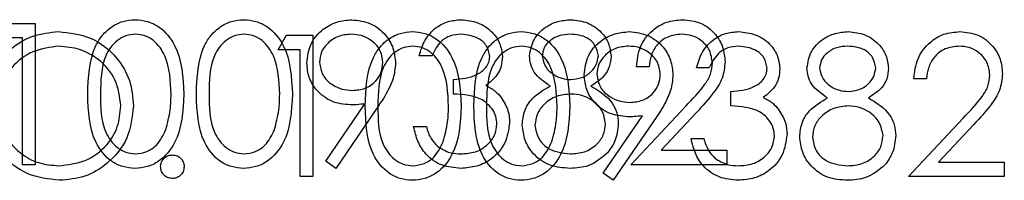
# Model space of a CAD drawing. Header units: inches. Extents: x 1802 to 2468, y -208 to -72.
# Tile 40 of 256: x 1820.264 to 1821.101, y -154.43 to -154.293. Entities that reach past the tile are written whole.
import ezdxf

# ---------------------------------------------------------------- set-up
doc = ezdxf.new("R2010")
doc.units = ezdxf.units.IN
doc.header["$LTSCALE"] = 0.5
doc.header["$MEASUREMENT"] = 0
doc.layers.add('DSS-M-S', color=53, linetype='Continuous')
doc.layers.add('DST-M-S', color=53, linetype='Continuous')

msp = doc.modelspace()

# ---------------------------------------------------------------- linework, layer by layer
at = {"layer": 'DSS-M-S', "linetype": 'Continuous', "lineweight": 25}
for p, q in [((1820.25546, -154.29646), (1820.27765, -154.29646)), ((1820.27765, -154.29646), (1820.27765, -154.41646)), ((1820.26688, -154.30877), (1820.24842, -154.30877)), ((1820.26688, -154.41646), (1820.26688, -154.30877)), ((1820.61457, -154.32415), (1820.6038, -154.32415)), ((1820.79919, -154.33338), (1820.78842, -154.33338)), ((1820.63303, -154.35646), (1820.63303, -154.34415)), ((1820.52443, -154.41355), (1820.55779, -154.36478)), ((1820.56998, -154.3655), (1820.53303, -154.41954)), ((1820.7838, -154.41646), (1820.83034, -154.3668)), ((1820.83952, -154.37211), (1820.8095, -154.40415)), ((1820.59919, -154.38415), (1820.60996, -154.38415)), ((1820.8095, -154.40415), (1820.86534, -154.40415)), ((1820.86534, -154.40415), (1820.86534, -154.41646)), ((1820.53303, -154.41954), (1820.52443, -154.41355)), ((1820.27765, -154.41646), (1820.26688, -154.41646)), ((1820.86534, -154.41646), (1820.7838, -154.41646))]:
    msp.add_line(p, q, dxfattribs=at)
for points, knots in [([(1820.32226, -154.35651), (1820.32273, -154.34218), (1820.32331, -154.32425), (1820.33449, -154.30622), (1820.34228, -154.29906), (1820.35186, -154.29424), (1820.35888, -154.29367), (1820.36238, -154.29338)], [0, 0, 0, 0, 0.498702, 0.624177, 0.749467, 0.874745, 1, 1, 1, 1]), ([(1820.36238, -154.29338), (1820.36592, -154.29367), (1820.37298, -154.29423), (1820.38586, -154.30049), (1820.40208, -154.32051), (1820.40311, -154.34211), (1820.4038, -154.35651)], [0, 0, 0, 0, 0.1256001, 0.2511969, 0.5005813, 1, 1, 1, 1]), ([(1820.41457, -154.35651), (1820.41504, -154.34218), (1820.41562, -154.32425), (1820.4268, -154.30622), (1820.43459, -154.29906), (1820.44417, -154.29424), (1820.45119, -154.29367), (1820.45469, -154.29338)], [0, 0, 0, 0, 0.498702, 0.624177, 0.749467, 0.874745, 1, 1, 1, 1]), ([(1820.45469, -154.29338), (1820.45822, -154.29367), (1820.46529, -154.29423), (1820.47816, -154.30049), (1820.49438, -154.32051), (1820.49542, -154.34211), (1820.49611, -154.35651)], [0, 0, 0, 0, 0.1256, 0.251197, 0.500581, 1, 1, 1, 1]), ([(1820.50842, -154.33014), (1820.50907, -154.3246), (1820.51038, -154.31351), (1820.52098, -154.30147), (1820.5336, -154.29459), (1820.54228, -154.29378), (1820.54662, -154.29338)], [0, 0, 0, 0, 0.279538, 0.558851, 0.779452, 1, 1, 1, 1]), ([(1820.54662, -154.29338), (1820.55207, -154.29403), (1820.56297, -154.29531), (1820.57534, -154.3051), (1820.58251, -154.31742), (1820.58337, -154.32598), (1820.5838, -154.33026)], [0, 0, 0, 0, 0.27973, 0.559163, 0.779612, 1, 1, 1, 1]), ([(1820.6038, -154.32415), (1820.60519, -154.31954), (1820.60795, -154.31032), (1820.61712, -154.30012), (1820.62821, -154.29426), (1820.63575, -154.29368), (1820.63952, -154.29338)], [0, 0, 0, 0, 0.280288, 0.55968, 0.779747, 1, 1, 1, 1]), ([(1820.63952, -154.29338), (1820.64438, -154.29391), (1820.65409, -154.29495), (1820.66572, -154.30266), (1820.6731, -154.31312), (1820.67408, -154.32075), (1820.67457, -154.32456)], [0, 0, 0, 0, 0.280085, 0.559868, 0.780099, 1, 1, 1, 1]), ([(1820.69765, -154.32418), (1820.6985, -154.31937), (1820.7002, -154.30975), (1820.71011, -154.29978), (1820.72141, -154.2943), (1820.72901, -154.29369), (1820.73282, -154.29338)], [0, 0, 0, 0, 0.278806, 0.558457, 0.77916, 1, 1, 1, 1]), ([(1820.73282, -154.29338), (1820.7376, -154.29391), (1820.74717, -154.29496), (1820.75839, -154.30288), (1820.7655, -154.31325), (1820.76642, -154.32076), (1820.76688, -154.32451)], [0, 0, 0, 0, 0.279929, 0.559623, 0.779946, 1, 1, 1, 1]), ([(1820.78842, -154.33338), (1820.78912, -154.32755), (1820.79051, -154.31589), (1820.80075, -154.30256), (1820.81378, -154.29456), (1820.82296, -154.29378), (1820.82755, -154.29338)], [0, 0, 0, 0, 0.280029, 0.559515, 0.779668, 1, 1, 1, 1]), ([(1820.82755, -154.29338), (1820.8329, -154.29388), (1820.84359, -154.29488), (1820.85547, -154.30465), (1820.86267, -154.31651), (1820.86343, -154.32487), (1820.8638, -154.32906)], [0, 0, 0, 0, 0.27989, 0.559224, 0.779582, 1, 1, 1, 1]), ([(1820.36275, -154.30569), (1820.35999, -154.30597), (1820.35449, -154.30652), (1820.34719, -154.31073), (1820.34137, -154.31664), (1820.33343, -154.33125), (1820.33321, -154.34526), (1820.33303, -154.35646)], [0, 0, 0, 0, 0.125139, 0.250418, 0.375519, 0.500847, 1, 1, 1, 1]), ([(1820.39303, -154.35646), (1820.39259, -154.34532), (1820.39192, -154.32863), (1820.38069, -154.31213), (1820.37099, -154.30656), (1820.36549, -154.30598), (1820.36275, -154.30569)], [0, 0, 0, 0, 0.500072, 0.749021, 0.874598, 1, 1, 1, 1]), ([(1820.45505, -154.30569), (1820.4523, -154.30597), (1820.4468, -154.30652), (1820.4395, -154.31073), (1820.43368, -154.31664), (1820.42574, -154.33125), (1820.42552, -154.34526), (1820.42534, -154.35646)], [0, 0, 0, 0, 0.125139, 0.250418, 0.375519, 0.500847, 1, 1, 1, 1]), ([(1820.48534, -154.35646), (1820.4849, -154.34532), (1820.48423, -154.32863), (1820.473, -154.31213), (1820.46329, -154.30656), (1820.4578, -154.30598), (1820.45505, -154.30569)], [0, 0, 0, 0, 0.500072, 0.749021, 0.874598, 1, 1, 1, 1]), ([(1820.54606, -154.30569), (1820.54232, -154.30605), (1820.53484, -154.30678), (1820.52604, -154.31283), (1820.52015, -154.32071), (1820.51951, -154.3266), (1820.51919, -154.32954)], [0, 0, 0, 0, 0.280092, 0.560011, 0.780131, 1, 1, 1, 1]), ([(1820.57303, -154.32954), (1820.57248, -154.32579), (1820.57136, -154.31829), (1820.56355, -154.31071), (1820.5549, -154.30632), (1820.54901, -154.3059), (1820.54606, -154.30569)], [0, 0, 0, 0, 0.278722, 0.558569, 0.779171, 1, 1, 1, 1]), ([(1820.63967, -154.30569), (1820.63655, -154.30594), (1820.63032, -154.30643), (1820.6204, -154.31244), (1820.61678, -154.31971), (1820.61457, -154.32415)], [0, 0, 0, 0, 0.280636, 0.560364, 1, 1, 1, 1]), ([(1820.6638, -154.32451), (1820.6632, -154.32137), (1820.66197, -154.31506), (1820.65279, -154.30729), (1820.64464, -154.3063), (1820.63967, -154.30569)], [0, 0, 0, 0, 0.278859, 0.560074, 1, 1, 1, 1]), ([(1820.73222, -154.30569), (1820.72906, -154.3059), (1820.72277, -154.30633), (1820.71504, -154.31076), (1820.70943, -154.31692), (1820.70876, -154.32187), (1820.70842, -154.32434)], [0, 0, 0, 0, 0.280651, 0.560566, 0.78062, 1, 1, 1, 1]), ([(1820.75611, -154.3241), (1820.75547, -154.32102), (1820.75418, -154.31483), (1820.74534, -154.30686), (1820.73719, -154.30614), (1820.73222, -154.30569)], [0, 0, 0, 0, 0.278971, 0.559919, 1, 1, 1, 1]), ([(1820.827, -154.30569), (1820.8229, -154.30611), (1820.81471, -154.30695), (1820.80545, -154.31443), (1820.80046, -154.32382), (1820.79961, -154.33019), (1820.79919, -154.33338)], [0, 0, 0, 0, 0.279699, 0.558847, 0.779176, 1, 1, 1, 1]), ([(1820.85303, -154.33002), (1820.85253, -154.32631), (1820.85152, -154.31888), (1820.84419, -154.31102), (1820.83576, -154.30636), (1820.82992, -154.30591), (1820.827, -154.30569)], [0, 0, 0, 0, 0.279126, 0.558978, 0.77935, 1, 1, 1, 1]), ([(1820.54517, -154.36569), (1820.53983, -154.36512), (1820.52914, -154.36397), (1820.51705, -154.35451), (1820.50953, -154.34274), (1820.50879, -154.33434), (1820.50842, -154.33014)], [0, 0, 0, 0, 0.279814, 0.559489, 0.779635, 1, 1, 1, 1]), ([(1820.51919, -154.32954), (1820.5198, -154.33336), (1820.52101, -154.34101), (1820.52924, -154.34853), (1820.53815, -154.35277), (1820.54416, -154.35318), (1820.54717, -154.35338)], [0, 0, 0, 0, 0.278472, 0.558424, 0.779098, 1, 1, 1, 1]), ([(1820.54717, -154.35338), (1820.55087, -154.35308), (1820.55826, -154.35249), (1820.5669, -154.34632), (1820.5722, -154.33823), (1820.57276, -154.33244), (1820.57303, -154.32954)], [0, 0, 0, 0, 0.280319, 0.55953, 0.779753, 1, 1, 1, 1]), ([(1820.5838, -154.33026), (1820.58336, -154.33461), (1820.58264, -154.34178), (1820.57871, -154.35103), (1820.57466, -154.35845), (1820.57154, -154.36315), (1820.56998, -154.3655)], [0, 0, 0, 0, 0.339295, 0.559425, 0.779695, 1, 1, 1, 1]), ([(1820.63303, -154.34415), (1820.63981, -154.34353), (1820.64998, -154.34259), (1820.65992, -154.33554), (1820.66332, -154.32957), (1820.66364, -154.3262), (1820.6638, -154.32451)], [0, 0, 0, 0, 0.499418, 0.749016, 0.874544, 1, 1, 1, 1]), ([(1820.67457, -154.32456), (1820.67438, -154.32733), (1820.67399, -154.33288), (1820.66966, -154.34209), (1820.66401, -154.34653), (1820.66056, -154.34925)], [0, 0, 0, 0, 0.280508, 0.560792, 1, 1, 1, 1]), ([(1820.71517, -154.34961), (1820.71002, -154.34619), (1820.70283, -154.34142), (1820.69826, -154.33133), (1820.69785, -154.32656), (1820.69765, -154.32418)], [0, 0, 0, 0, 0.557752, 0.778932, 1, 1, 1, 1]), ([(1820.70842, -154.32434), (1820.70909, -154.32752), (1820.71044, -154.33391), (1820.71757, -154.33995), (1820.72504, -154.3436), (1820.73011, -154.34397), (1820.73265, -154.34415)], [0, 0, 0, 0, 0.277721, 0.558224, 0.779072, 1, 1, 1, 1]), ([(1820.73265, -154.34415), (1820.73583, -154.34382), (1820.74219, -154.34314), (1820.7499, -154.33827), (1820.75494, -154.33156), (1820.75572, -154.32659), (1820.75611, -154.3241)], [0, 0, 0, 0, 0.280237, 0.5601454, 0.7804348, 1, 1, 1, 1]), ([(1820.76688, -154.32451), (1820.76661, -154.32751), (1820.76607, -154.33349), (1820.76038, -154.34295), (1820.75383, -154.34708), (1820.74984, -154.34961)], [0, 0, 0, 0, 0.280159, 0.560243, 1, 1, 1, 1]), ([(1820.83034, -154.3668), (1820.8361, -154.36087), (1820.84411, -154.35262), (1820.85207, -154.33982), (1820.85271, -154.33328), (1820.85303, -154.33002)], [0, 0, 0, 0, 0.560717, 0.780532, 1, 1, 1, 1]), ([(1820.8638, -154.32906), (1820.86332, -154.33382), (1820.86234, -154.34334), (1820.85274, -154.35773), (1820.84454, -154.36665), (1820.83952, -154.37211)], [0, 0, 0, 0, 0.279288, 0.559154, 1, 1, 1, 1]), ([(1820.36238, -154.41954), (1820.35888, -154.41925), (1820.35188, -154.41868), (1820.33914, -154.4124), (1820.32337, -154.39224), (1820.32271, -154.37081), (1820.32226, -154.35651)], [0, 0, 0, 0, 0.125551, 0.25109, 0.50025, 1, 1, 1, 1]), ([(1820.33303, -154.35646), (1820.33312, -154.36768), (1820.33325, -154.38447), (1820.34478, -154.40085), (1820.35451, -154.40634), (1820.36, -154.40693), (1820.36275, -154.40723)], [0, 0, 0, 0, 0.500291, 0.749086, 0.874606, 1, 1, 1, 1]), ([(1820.4038, -154.35651), (1820.40313, -154.37091), (1820.40213, -154.3925), (1820.38581, -154.4124), (1820.37297, -154.41868), (1820.36591, -154.41925), (1820.36238, -154.41954)], [0, 0, 0, 0, 0.499407, 0.748743, 0.874372, 1, 1, 1, 1]), ([(1820.38849, -154.38663), (1820.39002, -154.3811), (1820.39275, -154.37121), (1820.39295, -154.36097), (1820.39303, -154.35646)], [0, 0, 0, 0, 0.559599, 1, 1, 1, 1]), ([(1820.45469, -154.41954), (1820.45119, -154.41925), (1820.44419, -154.41868), (1820.43144, -154.4124), (1820.41568, -154.39224), (1820.41502, -154.37081), (1820.41457, -154.35651)], [0, 0, 0, 0, 0.125551, 0.25109, 0.50025, 1, 1, 1, 1]), ([(1820.42534, -154.35646), (1820.42543, -154.36768), (1820.42556, -154.38447), (1820.43709, -154.40085), (1820.44682, -154.40634), (1820.45231, -154.40693), (1820.45505, -154.40723)], [0, 0, 0, 0, 0.5002912, 0.749086, 0.8746062, 1, 1, 1, 1]), ([(1820.49611, -154.35651), (1820.49544, -154.37091), (1820.49444, -154.3925), (1820.47812, -154.4124), (1820.46528, -154.41868), (1820.45822, -154.41925), (1820.45469, -154.41954)], [0, 0, 0, 0, 0.499407, 0.748743, 0.874372, 1, 1, 1, 1]), ([(1820.4808, -154.38663), (1820.48233, -154.3811), (1820.48506, -154.37121), (1820.48526, -154.36097), (1820.48534, -154.35646)], [0, 0, 0, 0, 0.559599, 1, 1, 1, 1]), ([(1820.66996, -154.38184), (1820.66978, -154.37975), (1820.66943, -154.37557), (1820.66569, -154.368), (1820.65453, -154.35766), (1820.64163, -154.35694), (1820.63303, -154.35646)], [0, 0, 0, 0, 0.125587, 0.251191, 0.500605, 1, 1, 1, 1]), ([(1820.66056, -154.34925), (1820.66335, -154.35071), (1820.66834, -154.35331), (1820.67197, -154.3576), (1820.67356, -154.35949)], [0, 0, 0, 0, 0.559795, 1, 1, 1, 1]), ([(1820.6915, -154.38249), (1820.69189, -154.37849), (1820.69268, -154.37047), (1820.70074, -154.35803), (1820.7097, -154.3528), (1820.71517, -154.34961)], [0, 0, 0, 0, 0.279987, 0.559901, 1, 1, 1, 1]), ([(1820.73291, -154.35646), (1820.7287, -154.35682), (1820.72027, -154.35754), (1820.71034, -154.36425), (1820.70348, -154.37294), (1820.70267, -154.37955), (1820.70226, -154.38285)], [0, 0, 0, 0, 0.280283, 0.560138, 0.780298, 1, 1, 1, 1]), ([(1820.76226, -154.38172), (1820.76156, -154.37774), (1820.76015, -154.36975), (1820.75163, -154.36183), (1820.74238, -154.35713), (1820.73607, -154.35668), (1820.73291, -154.35646)], [0, 0, 0, 0, 0.278303, 0.558509, 0.779146, 1, 1, 1, 1]), ([(1820.74984, -154.34961), (1820.75664, -154.35373), (1820.76613, -154.35948), (1820.77234, -154.37232), (1820.7728, -154.37845), (1820.77303, -154.38151)], [0, 0, 0, 0, 0.558271, 0.779089, 1, 1, 1, 1]), ([(1820.55779, -154.36478), (1820.55545, -154.36506), (1820.55125, -154.36556), (1820.54703, -154.36565), (1820.54517, -154.36569)], [0, 0, 0, 0, 0.559944, 1, 1, 1, 1]), ([(1820.67356, -154.35949), (1820.67586, -154.36316), (1820.67998, -154.36973), (1820.6805, -154.37742), (1820.68073, -154.38081)], [0, 0, 0, 0, 0.559419, 1, 1, 1, 1]), ([(1820.68073, -154.38081), (1820.67987, -154.3867), (1820.67814, -154.39848), (1820.66688, -154.41143), (1820.65315, -154.41846), (1820.64386, -154.41918), (1820.63921, -154.41954)], [0, 0, 0, 0, 0.279304, 0.5588383, 0.779277, 1, 1, 1, 1]), ([(1820.73222, -154.40723), (1820.73635, -154.40695), (1820.7446, -154.40638), (1820.75455, -154.40008), (1820.7611, -154.39143), (1820.76188, -154.38496), (1820.76226, -154.38172)], [0, 0, 0, 0, 0.280602, 0.559962, 0.78018, 1, 1, 1, 1]), ([(1820.77303, -154.38151), (1820.77255, -154.38662), (1820.77169, -154.39575), (1820.76631, -154.40312), (1820.76395, -154.40636)], [0, 0, 0, 0, 0.559346, 1, 1, 1, 1]), ([(1820.36275, -154.40723), (1820.36602, -154.40682), (1820.37258, -154.40599), (1820.38271, -154.39915), (1820.3863, -154.39137), (1820.38849, -154.38663)], [0, 0, 0, 0, 0.2802572, 0.5607811, 1, 1, 1, 1]), ([(1820.45505, -154.40723), (1820.45833, -154.40682), (1820.46489, -154.40599), (1820.47502, -154.39915), (1820.47861, -154.39137), (1820.4808, -154.38663)], [0, 0, 0, 0, 0.2802572, 0.5607811, 1, 1, 1, 1]), ([(1820.63921, -154.41954), (1820.63371, -154.41906), (1820.62271, -154.41809), (1820.60972, -154.40888), (1820.60218, -154.39676), (1820.60018, -154.38836), (1820.59919, -154.38415)], [0, 0, 0, 0, 0.279886, 0.558979, 0.779263, 1, 1, 1, 1]), ([(1820.60996, -154.38415), (1820.61106, -154.38764), (1820.61301, -154.39386), (1820.61742, -154.39864), (1820.61936, -154.40074)], [0, 0, 0, 0, 0.560694, 1, 1, 1, 1]), ([(1820.6394, -154.40723), (1820.64357, -154.40695), (1820.65187, -154.4064), (1820.66193, -154.40017), (1820.66875, -154.39162), (1820.66955, -154.3851), (1820.66996, -154.38184)], [0, 0, 0, 0, 0.280599, 0.560151, 0.780303, 1, 1, 1, 1]), ([(1820.7321, -154.41954), (1820.72629, -154.41917), (1820.71471, -154.41845), (1820.70119, -154.40872), (1820.69304, -154.39604), (1820.69201, -154.38701), (1820.6915, -154.38249)], [0, 0, 0, 0, 0.280545, 0.559269, 0.779816, 1, 1, 1, 1]), ([(1820.70226, -154.38285), (1820.70294, -154.38686), (1820.70429, -154.39487), (1820.71539, -154.40544), (1820.72584, -154.40655), (1820.73222, -154.40723)], [0, 0, 0, 0, 0.279833, 0.560198, 1, 1, 1, 1]), ([(1820.61936, -154.40074), (1820.6228, -154.4029), (1820.62898, -154.40676), (1820.63621, -154.40708), (1820.6394, -154.40723)], [0, 0, 0, 0, 0.558748, 1, 1, 1, 1]), ([(1820.76395, -154.40636), (1820.75877, -154.41076), (1820.74949, -154.41864), (1820.73743, -154.41926), (1820.7321, -154.41954)], [0, 0, 0, 0, 0.5577579, 1, 1, 1, 1])]:
    msp.add_open_spline(points, degree=3, knots=knots, dxfattribs=at)
at = {"layer": 'DST-M-S', "linetype": 'Continuous', "lineweight": 25}
for p, q in [((1820.48416, -154.3189), (1820.4912, -154.30659)), ((1820.4912, -154.30659), (1820.51339, -154.30659)), ((1820.51339, -154.30659), (1820.51339, -154.42659)), ((1820.50262, -154.3189), (1820.48416, -154.3189)), ((1820.50262, -154.42659), (1820.50262, -154.3189)), ((1820.85031, -154.33428), (1820.83954, -154.33428)), ((1821.03493, -154.34351), (1821.02416, -154.34351)), ((1820.86877, -154.36659), (1820.86877, -154.35428)), ((1820.76017, -154.42368), (1820.79353, -154.37491)), ((1820.80572, -154.37563), (1820.76877, -154.42967)), ((1821.01954, -154.42659), (1821.06608, -154.37693)), ((1821.07527, -154.38224), (1821.04524, -154.41428)), ((1820.83493, -154.39428), (1820.8457, -154.39428)), ((1821.04524, -154.41428), (1821.10108, -154.41428)), ((1821.10108, -154.41428), (1821.10108, -154.42659)), ((1820.51339, -154.42659), (1820.50262, -154.42659)), ((1820.76877, -154.42967), (1820.76017, -154.42368)), ((1821.10108, -154.42659), (1821.01954, -154.42659))]:
    msp.add_line(p, q, dxfattribs=at)
for points, knots in [([(1820.23493, -154.36712), (1820.23604, -154.35786), (1820.23825, -154.33935), (1820.25468, -154.31826), (1820.27541, -154.30569), (1820.28996, -154.30424), (1820.29724, -154.30351)], [0, 0, 0, 0, 0.279731, 0.559327, 0.77968, 1, 1, 1, 1]), ([(1820.29724, -154.30351), (1820.30664, -154.3045), (1820.32544, -154.30647), (1820.34647, -154.3235), (1820.35923, -154.34441), (1820.36047, -154.35916), (1820.36108, -154.36654)], [0, 0, 0, 0, 0.279767, 0.559358, 0.779571, 1, 1, 1, 1]), ([(1820.55801, -154.36664), (1820.55847, -154.35231), (1820.55905, -154.33438), (1820.57023, -154.31635), (1820.57802, -154.30919), (1820.5876, -154.30437), (1820.59462, -154.3038), (1820.59813, -154.30351)], [0, 0, 0, 0, 0.498702, 0.624177, 0.749467, 0.874745, 1, 1, 1, 1]), ([(1820.59813, -154.30351), (1820.60166, -154.3038), (1820.60872, -154.30436), (1820.6216, -154.31063), (1820.63782, -154.33065), (1820.63885, -154.35224), (1820.63954, -154.36664)], [0, 0, 0, 0, 0.1256, 0.251197, 0.500581, 1, 1, 1, 1]), ([(1820.65031, -154.36664), (1820.65078, -154.35231), (1820.65136, -154.33438), (1820.66254, -154.31635), (1820.67033, -154.30919), (1820.67991, -154.30437), (1820.68693, -154.3038), (1820.69043, -154.30351)], [0, 0, 0, 0, 0.498702, 0.624177, 0.749467, 0.874745, 1, 1, 1, 1]), ([(1820.69043, -154.30351), (1820.69397, -154.3038), (1820.70103, -154.30436), (1820.7139, -154.31063), (1820.73012, -154.33065), (1820.73116, -154.35224), (1820.73185, -154.36664)], [0, 0, 0, 0, 0.1256, 0.251197, 0.500581, 1, 1, 1, 1]), ([(1820.74416, -154.34027), (1820.74481, -154.33473), (1820.74612, -154.32365), (1820.75672, -154.3116), (1820.76934, -154.30472), (1820.77802, -154.30392), (1820.78236, -154.30351)], [0, 0, 0, 0, 0.279538, 0.558851, 0.779452, 1, 1, 1, 1]), ([(1820.78236, -154.30351), (1820.78781, -154.30416), (1820.79871, -154.30544), (1820.81108, -154.31523), (1820.81825, -154.32755), (1820.81911, -154.33611), (1820.81954, -154.34039)], [0, 0, 0, 0, 0.27973, 0.559163, 0.779612, 1, 1, 1, 1]), ([(1820.83954, -154.33428), (1820.84093, -154.32967), (1820.84369, -154.32045), (1820.85286, -154.31025), (1820.86395, -154.3044), (1820.87149, -154.30381), (1820.87527, -154.30351)], [0, 0, 0, 0, 0.280288, 0.55968, 0.779747, 1, 1, 1, 1]), ([(1820.87527, -154.30351), (1820.88012, -154.30404), (1820.88984, -154.30508), (1820.90146, -154.31279), (1820.90884, -154.32325), (1820.90982, -154.33088), (1820.91031, -154.33469)], [0, 0, 0, 0, 0.280085, 0.5598683, 0.7800992, 1, 1, 1, 1]), ([(1820.93339, -154.33431), (1820.93424, -154.3295), (1820.93594, -154.31988), (1820.94585, -154.30991), (1820.95715, -154.30443), (1820.96475, -154.30382), (1820.96856, -154.30351)], [0, 0, 0, 0, 0.278806, 0.558457, 0.77916, 1, 1, 1, 1]), ([(1820.96856, -154.30351), (1820.97334, -154.30404), (1820.98291, -154.30509), (1820.99413, -154.31301), (1821.00124, -154.32338), (1821.00216, -154.33089), (1821.00262, -154.33464)], [0, 0, 0, 0, 0.279929, 0.559623, 0.779946, 1, 1, 1, 1]), ([(1821.02416, -154.34351), (1821.02486, -154.33768), (1821.02626, -154.32603), (1821.03649, -154.3127), (1821.04952, -154.30469), (1821.0587, -154.30391), (1821.06329, -154.30351)], [0, 0, 0, 0, 0.280029, 0.559515, 0.779668, 1, 1, 1, 1]), ([(1821.06329, -154.30351), (1821.06864, -154.30401), (1821.07934, -154.30501), (1821.09122, -154.31478), (1821.09841, -154.32664), (1821.09917, -154.335), (1821.09954, -154.33919)], [0, 0, 0, 0, 0.2798903, 0.5592237, 0.7795824, 1, 1, 1, 1]), ([(1820.29777, -154.31582), (1820.29019, -154.31681), (1820.27504, -154.31877), (1820.2577, -154.33214), (1820.24733, -154.34914), (1820.24624, -154.36109), (1820.2457, -154.36707)], [0, 0, 0, 0, 0.279627, 0.55935, 0.77963, 1, 1, 1, 1]), ([(1820.35031, -154.36652), (1820.34939, -154.3589), (1820.34755, -154.34367), (1820.33295, -154.32714), (1820.31565, -154.31759), (1820.30373, -154.31641), (1820.29777, -154.31582)], [0, 0, 0, 0, 0.279468, 0.55887, 0.779516, 1, 1, 1, 1]), ([(1820.59849, -154.31582), (1820.59574, -154.3161), (1820.59023, -154.31665), (1820.58293, -154.32087), (1820.57711, -154.32677), (1820.56917, -154.34138), (1820.56895, -154.35539), (1820.56877, -154.36659)], [0, 0, 0, 0, 0.125139, 0.250418, 0.375519, 0.500847, 1, 1, 1, 1]), ([(1820.62877, -154.36659), (1820.62833, -154.35545), (1820.62766, -154.33876), (1820.61643, -154.32226), (1820.60673, -154.31669), (1820.60123, -154.31611), (1820.59849, -154.31582)], [0, 0, 0, 0, 0.500072, 0.749021, 0.874598, 1, 1, 1, 1]), ([(1820.69079, -154.31582), (1820.68804, -154.3161), (1820.68254, -154.31665), (1820.67524, -154.32087), (1820.66942, -154.32677), (1820.66148, -154.34138), (1820.66126, -154.35539), (1820.66108, -154.36659)], [0, 0, 0, 0, 0.125139, 0.250418, 0.375519, 0.500847, 1, 1, 1, 1]), ([(1820.72108, -154.36659), (1820.72064, -154.35545), (1820.71997, -154.33876), (1820.70874, -154.32226), (1820.69903, -154.31669), (1820.69354, -154.31611), (1820.69079, -154.31582)], [0, 0, 0, 0, 0.500072, 0.749021, 0.874598, 1, 1, 1, 1]), ([(1820.7818, -154.31582), (1820.77806, -154.31618), (1820.77058, -154.31691), (1820.76178, -154.32296), (1820.75589, -154.33084), (1820.75525, -154.33673), (1820.75493, -154.33967)], [0, 0, 0, 0, 0.280092, 0.560011, 0.780131, 1, 1, 1, 1]), ([(1820.80877, -154.33967), (1820.80822, -154.33592), (1820.8071, -154.32842), (1820.79929, -154.32084), (1820.79064, -154.31645), (1820.78475, -154.31603), (1820.7818, -154.31582)], [0, 0, 0, 0, 0.278722, 0.558569, 0.779171, 1, 1, 1, 1]), ([(1820.87541, -154.31582), (1820.87229, -154.31607), (1820.86606, -154.31657), (1820.85614, -154.32257), (1820.85252, -154.32984), (1820.85031, -154.33428)], [0, 0, 0, 0, 0.280636, 0.560364, 1, 1, 1, 1]), ([(1820.89954, -154.33464), (1820.89894, -154.3315), (1820.89771, -154.32519), (1820.88853, -154.31742), (1820.88038, -154.31643), (1820.87541, -154.31582)], [0, 0, 0, 0, 0.278859, 0.5600742, 1, 1, 1, 1]), ([(1820.96796, -154.31582), (1820.9648, -154.31603), (1820.95851, -154.31646), (1820.95078, -154.32089), (1820.94517, -154.32705), (1820.9445, -154.332), (1820.94416, -154.33448)], [0, 0, 0, 0, 0.280651, 0.560566, 0.78062, 1, 1, 1, 1]), ([(1820.99185, -154.33424), (1820.99121, -154.33115), (1820.98992, -154.32497), (1820.98108, -154.31699), (1820.97293, -154.31627), (1820.96796, -154.31582)], [0, 0, 0, 0, 0.278971, 0.559919, 1, 1, 1, 1]), ([(1821.06274, -154.31582), (1821.05864, -154.31624), (1821.05045, -154.31708), (1821.04119, -154.32456), (1821.0362, -154.33395), (1821.03535, -154.34032), (1821.03493, -154.34351)], [0, 0, 0, 0, 0.279699, 0.558847, 0.779176, 1, 1, 1, 1]), ([(1821.08877, -154.34015), (1821.08827, -154.33644), (1821.08726, -154.32901), (1821.07994, -154.32116), (1821.0715, -154.31649), (1821.06566, -154.31604), (1821.06274, -154.31582)], [0, 0, 0, 0, 0.279126, 0.558978, 0.77935, 1, 1, 1, 1]), ([(1820.75493, -154.33967), (1820.75554, -154.34349), (1820.75676, -154.35114), (1820.76498, -154.35866), (1820.77389, -154.3629), (1820.7799, -154.36331), (1820.78291, -154.36351)], [0, 0, 0, 0, 0.278472, 0.558424, 0.779098, 1, 1, 1, 1]), ([(1820.78291, -154.36351), (1820.78661, -154.36322), (1820.794, -154.36262), (1820.80264, -154.35645), (1820.80794, -154.34836), (1820.8085, -154.34257), (1820.80877, -154.33967)], [0, 0, 0, 0, 0.280319, 0.55953, 0.779753, 1, 1, 1, 1]), ([(1820.86877, -154.35428), (1820.87555, -154.35366), (1820.88572, -154.35272), (1820.89566, -154.34568), (1820.89906, -154.3397), (1820.89938, -154.33633), (1820.89954, -154.33464)], [0, 0, 0, 0, 0.499418, 0.749016, 0.874544, 1, 1, 1, 1]), ([(1820.91031, -154.33469), (1820.91012, -154.33746), (1820.90973, -154.34301), (1820.9054, -154.35222), (1820.89975, -154.35666), (1820.8963, -154.35938)], [0, 0, 0, 0, 0.280508, 0.560792, 1, 1, 1, 1]), ([(1820.95091, -154.35974), (1820.94576, -154.35632), (1820.93857, -154.35155), (1820.934, -154.34146), (1820.93359, -154.33669), (1820.93339, -154.33431)], [0, 0, 0, 0, 0.557752, 0.778932, 1, 1, 1, 1]), ([(1820.94416, -154.33448), (1820.94483, -154.33766), (1820.94618, -154.34405), (1820.95331, -154.35008), (1820.96078, -154.35373), (1820.96585, -154.3541), (1820.96839, -154.35428)], [0, 0, 0, 0, 0.277721, 0.558224, 0.779072, 1, 1, 1, 1]), ([(1820.96839, -154.35428), (1820.97157, -154.35395), (1820.97793, -154.35327), (1820.98564, -154.3484), (1820.99068, -154.3417), (1820.99146, -154.33672), (1820.99185, -154.33424)], [0, 0, 0, 0, 0.280237, 0.560145, 0.780435, 1, 1, 1, 1]), ([(1821.00262, -154.33464), (1821.00235, -154.33764), (1821.00182, -154.34362), (1820.99612, -154.35308), (1820.98958, -154.35721), (1820.98558, -154.35974)], [0, 0, 0, 0, 0.280159, 0.560243, 1, 1, 1, 1]), ([(1821.09954, -154.33919), (1821.09906, -154.34395), (1821.09808, -154.35348), (1821.08848, -154.36787), (1821.08028, -154.37678), (1821.07527, -154.38224)], [0, 0, 0, 0, 0.279288, 0.559154, 1, 1, 1, 1]), ([(1820.78091, -154.37582), (1820.77557, -154.37525), (1820.76488, -154.3741), (1820.75279, -154.36464), (1820.74527, -154.35287), (1820.74453, -154.34447), (1820.74416, -154.34027)], [0, 0, 0, 0, 0.2798143, 0.5594885, 0.7796351, 1, 1, 1, 1]), ([(1820.81954, -154.34039), (1820.81911, -154.34474), (1820.81838, -154.35191), (1820.81445, -154.36116), (1820.8104, -154.36858), (1820.80728, -154.37328), (1820.80572, -154.37563)], [0, 0, 0, 0, 0.339295, 0.559425, 0.779695, 1, 1, 1, 1]), ([(1821.06608, -154.37693), (1821.07184, -154.371), (1821.07985, -154.36275), (1821.08781, -154.34995), (1821.08845, -154.34341), (1821.08877, -154.34015)], [0, 0, 0, 0, 0.560717, 0.780532, 1, 1, 1, 1]), ([(1820.8963, -154.35938), (1820.89909, -154.36084), (1820.90409, -154.36344), (1820.90771, -154.36773), (1820.9093, -154.36962)], [0, 0, 0, 0, 0.5597945, 1, 1, 1, 1]), ([(1820.92724, -154.39262), (1820.92763, -154.38862), (1820.92842, -154.3806), (1820.93648, -154.36816), (1820.94544, -154.36293), (1820.95091, -154.35974)], [0, 0, 0, 0, 0.279987, 0.559901, 1, 1, 1, 1]), ([(1820.98558, -154.35974), (1820.99238, -154.36386), (1821.00187, -154.36961), (1821.00808, -154.38245), (1821.00854, -154.38858), (1821.00877, -154.39164)], [0, 0, 0, 0, 0.558271, 0.779089, 1, 1, 1, 1]), ([(1820.2982, -154.42967), (1820.2889, -154.42864), (1820.2703, -154.42658), (1820.24962, -154.40962), (1820.23687, -154.38902), (1820.23557, -154.37442), (1820.23493, -154.36712)], [0, 0, 0, 0, 0.279663, 0.559354, 0.779636, 1, 1, 1, 1]), ([(1820.2457, -154.36707), (1820.24662, -154.37463), (1820.24845, -154.38977), (1820.26296, -154.40607), (1820.27996, -154.4159), (1820.29183, -154.41687), (1820.29777, -154.41736)], [0, 0, 0, 0, 0.279416, 0.559077, 0.779478, 1, 1, 1, 1]), ([(1820.29777, -154.41736), (1820.30539, -154.41649), (1820.32062, -154.41476), (1820.33828, -154.40161), (1820.34866, -154.38451), (1820.34976, -154.37252), (1820.35031, -154.36652)], [0, 0, 0, 0, 0.27983, 0.559389, 0.779654, 1, 1, 1, 1]), ([(1820.36108, -154.36654), (1820.36003, -154.37585), (1820.35792, -154.39448), (1820.34083, -154.41512), (1820.32014, -154.4278), (1820.30551, -154.42904), (1820.2982, -154.42967)], [0, 0, 0, 0, 0.27963, 0.559343, 0.779597, 1, 1, 1, 1]), ([(1820.59813, -154.42967), (1820.59462, -154.42938), (1820.58762, -154.42881), (1820.57488, -154.42253), (1820.55911, -154.40237), (1820.55845, -154.38094), (1820.55801, -154.36664)], [0, 0, 0, 0, 0.125551, 0.25109, 0.50025, 1, 1, 1, 1]), ([(1820.56877, -154.36659), (1820.56886, -154.37781), (1820.56899, -154.39461), (1820.58052, -154.41099), (1820.59025, -154.41647), (1820.59574, -154.41707), (1820.59849, -154.41736)], [0, 0, 0, 0, 0.5002912, 0.749086, 0.8746062, 1, 1, 1, 1]), ([(1820.63954, -154.36664), (1820.63887, -154.38104), (1820.63787, -154.40263), (1820.62155, -154.42253), (1820.60871, -154.42881), (1820.60165, -154.42938), (1820.59813, -154.42967)], [0, 0, 0, 0, 0.499407, 0.748743, 0.874372, 1, 1, 1, 1]), ([(1820.62423, -154.39676), (1820.62576, -154.39123), (1820.62849, -154.38134), (1820.62869, -154.3711), (1820.62877, -154.36659)], [0, 0, 0, 0, 0.559599, 1, 1, 1, 1]), ([(1820.69043, -154.42967), (1820.68693, -154.42938), (1820.67993, -154.42881), (1820.66718, -154.42253), (1820.65142, -154.40237), (1820.65076, -154.38094), (1820.65031, -154.36664)], [0, 0, 0, 0, 0.125551, 0.25109, 0.50025, 1, 1, 1, 1]), ([(1820.66108, -154.36659), (1820.66117, -154.37781), (1820.6613, -154.39461), (1820.67283, -154.41099), (1820.68256, -154.41647), (1820.68805, -154.41707), (1820.69079, -154.41736)], [0, 0, 0, 0, 0.500291, 0.749086, 0.874606, 1, 1, 1, 1]), ([(1820.73185, -154.36664), (1820.73118, -154.38104), (1820.73018, -154.40263), (1820.71386, -154.42253), (1820.70102, -154.42881), (1820.69396, -154.42938), (1820.69043, -154.42967)], [0, 0, 0, 0, 0.499407, 0.748743, 0.874372, 1, 1, 1, 1]), ([(1820.71654, -154.39676), (1820.71807, -154.39123), (1820.7208, -154.38134), (1820.721, -154.3711), (1820.72108, -154.36659)], [0, 0, 0, 0, 0.559599, 1, 1, 1, 1]), ([(1820.9057, -154.39198), (1820.90552, -154.38988), (1820.90517, -154.3857), (1820.90143, -154.37813), (1820.89027, -154.36779), (1820.87738, -154.36707), (1820.86877, -154.36659)], [0, 0, 0, 0, 0.125587, 0.251191, 0.500605, 1, 1, 1, 1]), ([(1820.9093, -154.36962), (1820.9116, -154.37329), (1820.91572, -154.37986), (1820.91624, -154.38755), (1820.91647, -154.39094)], [0, 0, 0, 0, 0.559419, 1, 1, 1, 1]), ([(1820.96865, -154.36659), (1820.96444, -154.36695), (1820.95601, -154.36767), (1820.94608, -154.37439), (1820.93922, -154.38307), (1820.93841, -154.38968), (1820.93801, -154.39299)], [0, 0, 0, 0, 0.280283, 0.560138, 0.780298, 1, 1, 1, 1]), ([(1820.99801, -154.39186), (1820.9973, -154.38787), (1820.99589, -154.37988), (1820.98737, -154.37196), (1820.97812, -154.36726), (1820.97181, -154.36681), (1820.96865, -154.36659)], [0, 0, 0, 0, 0.278303, 0.558509, 0.779146, 1, 1, 1, 1]), ([(1820.79353, -154.37491), (1820.79119, -154.37519), (1820.78699, -154.3757), (1820.78277, -154.37578), (1820.78091, -154.37582)], [0, 0, 0, 0, 0.559944, 1, 1, 1, 1]), ([(1820.59849, -154.41736), (1820.60176, -154.41695), (1820.60832, -154.41613), (1820.61845, -154.40928), (1820.62204, -154.4015), (1820.62423, -154.39676)], [0, 0, 0, 0, 0.280257, 0.560781, 1, 1, 1, 1]), ([(1820.69079, -154.41736), (1820.69407, -154.41695), (1820.70063, -154.41613), (1820.71076, -154.40928), (1820.71435, -154.4015), (1820.71654, -154.39676)], [0, 0, 0, 0, 0.280257, 0.560781, 1, 1, 1, 1]), ([(1820.87495, -154.42967), (1820.86945, -154.42919), (1820.85845, -154.42822), (1820.84546, -154.41901), (1820.83792, -154.40689), (1820.83593, -154.39849), (1820.83493, -154.39428)], [0, 0, 0, 0, 0.279886, 0.558979, 0.779263, 1, 1, 1, 1]), ([(1820.8457, -154.39428), (1820.8468, -154.39777), (1820.84876, -154.40399), (1820.85316, -154.40877), (1820.8551, -154.41087)], [0, 0, 0, 0, 0.560694, 1, 1, 1, 1]), ([(1820.91647, -154.39094), (1820.91561, -154.39683), (1820.91388, -154.40861), (1820.90262, -154.42156), (1820.88889, -154.42859), (1820.8796, -154.42931), (1820.87495, -154.42967)], [0, 0, 0, 0, 0.279304, 0.5588383, 0.779277, 1, 1, 1, 1]), ([(1820.87515, -154.41736), (1820.87931, -154.41708), (1820.88761, -154.41653), (1820.89767, -154.4103), (1820.90449, -154.40175), (1820.9053, -154.39523), (1820.9057, -154.39198)], [0, 0, 0, 0, 0.280599, 0.560151, 0.780303, 1, 1, 1, 1]), ([(1820.96784, -154.42967), (1820.96203, -154.4293), (1820.95045, -154.42858), (1820.93693, -154.41885), (1820.92878, -154.40617), (1820.92775, -154.39714), (1820.92724, -154.39262)], [0, 0, 0, 0, 0.280545, 0.559269, 0.779816, 1, 1, 1, 1]), ([(1820.93801, -154.39299), (1820.93868, -154.39699), (1820.94003, -154.40501), (1820.95113, -154.41557), (1820.96158, -154.41668), (1820.96796, -154.41736)], [0, 0, 0, 0, 0.279833, 0.560198, 1, 1, 1, 1]), ([(1820.96796, -154.41736), (1820.97209, -154.41708), (1820.98034, -154.41651), (1820.9903, -154.41021), (1820.99684, -154.40156), (1820.99762, -154.39509), (1820.99801, -154.39186)], [0, 0, 0, 0, 0.280602, 0.559962, 0.78018, 1, 1, 1, 1]), ([(1821.00877, -154.39164), (1821.00829, -154.39675), (1821.00743, -154.40588), (1821.00206, -154.41325), (1820.99969, -154.4165)], [0, 0, 0, 0, 0.559346, 1, 1, 1, 1]), ([(1820.38416, -154.41813), (1820.38433, -154.41666), (1820.38469, -154.41371), (1820.3874, -154.41044), (1820.39068, -154.40843), (1820.393, -154.40823), (1820.39416, -154.40813)], [0, 0, 0, 0, 0.2795762, 0.5592837, 0.7795524, 1, 1, 1, 1]), ([(1820.39416, -154.40813), (1820.39564, -154.4083), (1820.3986, -154.40863), (1820.40183, -154.41139), (1820.40388, -154.41464), (1820.40407, -154.41697), (1820.40416, -154.41813)], [0, 0, 0, 0, 0.279602, 0.559212, 0.779475, 1, 1, 1, 1]), ([(1820.8551, -154.41087), (1820.85855, -154.41303), (1820.86472, -154.41689), (1820.87195, -154.41722), (1820.87515, -154.41736)], [0, 0, 0, 0, 0.558748, 1, 1, 1, 1]), ([(1820.39416, -154.42813), (1820.39269, -154.42795), (1820.38975, -154.42758), (1820.38649, -154.42487), (1820.38448, -154.4216), (1820.38427, -154.41929), (1820.38416, -154.41813)], [0, 0, 0, 0, 0.279581, 0.559143, 0.779575, 1, 1, 1, 1]), ([(1820.40416, -154.41813), (1820.40399, -154.4196), (1820.40364, -154.42255), (1820.4009, -154.4258), (1820.39763, -154.42782), (1820.39532, -154.42803), (1820.39416, -154.42813)], [0, 0, 0, 0, 0.279469, 0.559358, 0.779674, 1, 1, 1, 1]), ([(1820.99969, -154.4165), (1820.99451, -154.42089), (1820.98523, -154.42877), (1820.97317, -154.42939), (1820.96784, -154.42967)], [0, 0, 0, 0, 0.557758, 1, 1, 1, 1])]:
    msp.add_open_spline(points, degree=3, knots=knots, dxfattribs=at)

doc.saveas('drawing.dxf')
